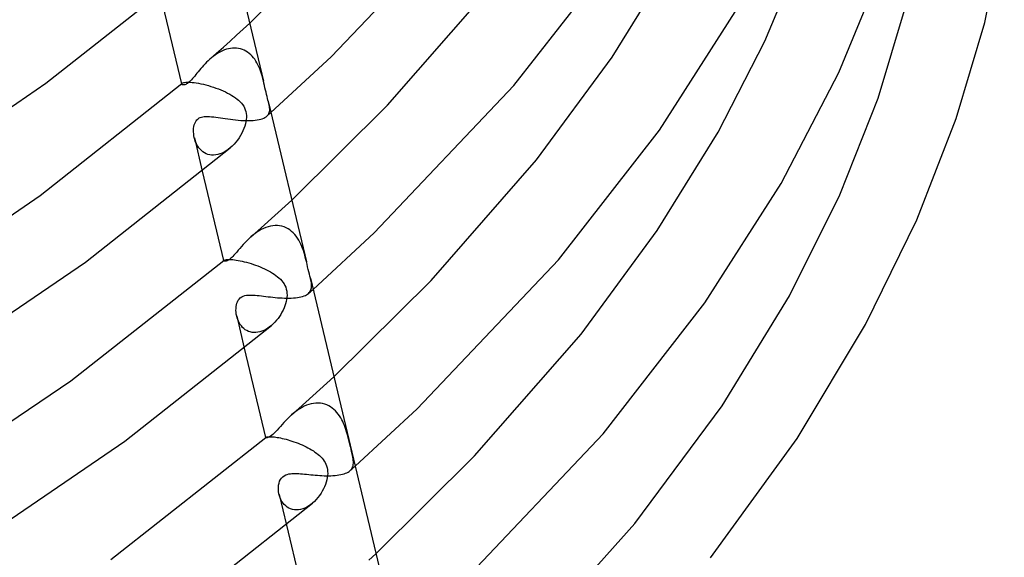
# Model space of a CAD drawing. Header units: millimetres. Extents: x -221 to 221, y -112 to 248.
# Tile 53 of 79: x 165 to 214, y -39 to -12. Entities that reach past the tile are written whole.
import ezdxf

# ---------------------------------------------------------------- set-up
doc = ezdxf.new("R2010")
doc.units = ezdxf.units.MM
doc.layers.add('HIDDEN', color=7, linetype='Continuous')
doc.layers.add('THICK', color=7, linetype='Continuous')

msp = doc.modelspace()

# ---------------------------------------------------------------- linework, layer by layer
at = {"layer": 'HIDDEN'}
for p, q in [((176.404, -12.386), (176.729, -12.087)), ((175.748, -12.982), (176.077, -12.684)), ((176.077, -12.684), (176.404, -12.386)), ((175.416, -13.279), (175.748, -12.982)), ((174.748, -13.872), (175.083, -13.576)), ((175.001, -13.672), (174.913, -13.737)), ((175.091, -13.611), (175.001, -13.672)), ((175.083, -13.576), (175.416, -13.279)), ((175.183, -13.555), (175.091, -13.611)), ((175.278, -13.504), (175.183, -13.555)), ((175.374, -13.457), (175.278, -13.504)), ((175.472, -13.417), (175.374, -13.457)), ((175.572, -13.384), (175.472, -13.417)), ((175.672, -13.357), (175.572, -13.384)), ((175.773, -13.337), (175.672, -13.357)), ((175.874, -13.325), (175.773, -13.337)), ((175.975, -13.322), (175.874, -13.325)), ((176.075, -13.326), (175.975, -13.322)), ((176.174, -13.339), (176.075, -13.326)), ((176.27, -13.361), (176.174, -13.339)), ((176.363, -13.391), (176.27, -13.361)), ((176.454, -13.429), (176.363, -13.391)), ((176.54, -13.474), (176.454, -13.429)), ((176.623, -13.527), (176.54, -13.474)), ((176.702, -13.586), (176.623, -13.527)), ((176.777, -13.652), (176.702, -13.586)), ((176.847, -13.724), (176.777, -13.652)), ((174.43, -14.187), (174.36, -14.265)), ((174.504, -14.108), (174.43, -14.187)), ((174.581, -14.029), (174.504, -14.108)), ((174.661, -13.951), (174.581, -14.029)), ((174.745, -13.875), (174.661, -13.951)), ((174.827, -13.805), (174.745, -13.875)), ((174.913, -13.737), (174.827, -13.805)), ((176.913, -13.801), (176.847, -13.724)), ((176.975, -13.882), (176.913, -13.801)), ((177.033, -13.969), (176.975, -13.882)), ((177.087, -14.059), (177.033, -13.969)), ((177.137, -14.153), (177.087, -14.059)), ((177.183, -14.25), (177.137, -14.153)), ((174.047, -14.643), (173.99, -14.713)), ((174.105, -14.571), (174.047, -14.643)), ((174.166, -14.496), (174.105, -14.571)), ((174.228, -14.42), (174.166, -14.496)), ((174.293, -14.343), (174.228, -14.42)), ((174.36, -14.265), (174.293, -14.343)), ((177.225, -14.35), (177.183, -14.25)), ((177.264, -14.45), (177.225, -14.35)), ((177.299, -14.552), (177.264, -14.45)), ((177.331, -14.654), (177.299, -14.552)), ((177.36, -14.755), (177.331, -14.654)), ((173.333, -15.097), (173.338, -15.117)), ((173.337, -15.109), (173.338, -15.101)), ((173.338, -15.116), (173.337, -15.109)), ((173.338, -15.101), (173.342, -15.094)), ((173.34, -15.123), (173.338, -15.116)), ((173.351, -15.136), (173.34, -15.123)), ((173.342, -15.094), (173.347, -15.086)), ((173.347, -15.086), (173.355, -15.079)), ((173.369, -15.146), (173.351, -15.136)), ((173.393, -15.154), (173.369, -15.146)), ((173.424, -15.157), (173.393, -15.154)), ((173.46, -15.154), (173.424, -15.157)), ((173.501, -15.145), (173.46, -15.154)), ((173.545, -15.129), (173.501, -15.145)), ((173.588, -15.108), (173.545, -15.129)), ((173.629, -15.082), (173.588, -15.108)), ((173.668, -15.054), (173.629, -15.082)), ((173.706, -15.022), (173.668, -15.054)), ((173.746, -14.986), (173.706, -15.022)), ((173.788, -14.944), (173.746, -14.986)), ((173.834, -14.896), (173.788, -14.944)), ((173.883, -14.84), (173.834, -14.896)), ((173.936, -14.779), (173.883, -14.84)), ((173.99, -14.713), (173.936, -14.779)), ((177.387, -14.856), (177.36, -14.755)), ((177.411, -14.955), (177.387, -14.856)), ((177.698, -16.165), (177.682, -16.095)), ((177.616, -16.676), (177.649, -16.646)), ((177.624, -16.664), (177.657, -16.62)), ((177.649, -16.646), (177.683, -16.616)), ((177.657, -16.62), (177.683, -16.573)), ((177.683, -16.573), (177.702, -16.523)), ((177.683, -16.616), (177.717, -16.587)), ((177.71, -16.231), (177.698, -16.165)), ((177.702, -16.523), (177.715, -16.47)), ((177.719, -16.295), (177.71, -16.231)), ((177.715, -16.47), (177.721, -16.415)), ((177.717, -16.587), (177.751, -16.557)), ((177.723, -16.356), (177.719, -16.295)), ((177.721, -16.415), (177.723, -16.356)), ((177.751, -16.557), (177.785, -16.526)), ((173.969, -17.147), (173.994, -17.07)), ((173.994, -17.07), (174.024, -17.001)), ((174.024, -17.001), (174.059, -16.942)), ((174.059, -16.942), (174.098, -16.892)), ((174.098, -16.892), (174.141, -16.849)), ((174.141, -16.849), (174.177, -16.821)), ((174.177, -16.821), (174.217, -16.796)), ((174.217, -16.796), (174.265, -16.773)), ((174.265, -16.773), (174.322, -16.753)), ((174.322, -16.753), (174.389, -16.737)), ((174.389, -16.737), (174.466, -16.726)), ((174.466, -16.726), (174.55, -16.721)), ((174.55, -16.721), (174.64, -16.722)), ((174.64, -16.722), (174.734, -16.726)), ((174.734, -16.726), (174.833, -16.735)), ((174.833, -16.735), (174.936, -16.747)), ((174.936, -16.747), (175.043, -16.76)), ((175.043, -16.76), (175.154, -16.776)), ((175.154, -16.776), (175.27, -16.793)), ((175.27, -16.793), (175.389, -16.811)), ((175.389, -16.811), (175.512, -16.829)), ((175.512, -16.829), (175.637, -16.847)), ((175.637, -16.847), (175.766, -16.864)), ((175.766, -16.864), (175.895, -16.88)), ((175.895, -16.88), (176.025, -16.894)), ((176.025, -16.894), (176.155, -16.906)), ((176.155, -16.906), (176.285, -16.916)), ((176.285, -16.916), (176.413, -16.924)), ((176.413, -16.924), (176.539, -16.928)), ((176.539, -16.928), (176.662, -16.929)), ((176.662, -16.929), (176.78, -16.926)), ((176.78, -16.926), (176.893, -16.92)), ((176.893, -16.92), (177, -16.91)), ((177, -16.91), (177.1, -16.896)), ((177.1, -16.896), (177.193, -16.879)), ((177.193, -16.879), (177.278, -16.858)), ((177.278, -16.858), (177.354, -16.833)), ((177.354, -16.833), (177.423, -16.806)), ((177.423, -16.806), (177.484, -16.775)), ((177.484, -16.775), (177.537, -16.741)), ((177.537, -16.741), (177.583, -16.705)), ((177.582, -16.706), (177.616, -16.676)), ((177.583, -16.705), (177.624, -16.664)), ((173.933, -17.403), (173.939, -17.314)), ((173.934, -17.494), (173.933, -17.403)), ((173.94, -17.586), (173.934, -17.494)), ((173.939, -17.314), (173.951, -17.228)), ((173.952, -17.68), (173.94, -17.586)), ((173.951, -17.228), (173.969, -17.147)), ((173.97, -17.775), (173.952, -17.68)), ((173.993, -17.864), (173.97, -17.775)), ((173.974, -17.791), (174.368, -19.448)), ((174.022, -17.953), (173.993, -17.864)), ((174.057, -18.04), (174.022, -17.953)), ((174.098, -18.125), (174.057, -18.04)), ((174.146, -18.206), (174.098, -18.125)), ((174.199, -18.283), (174.146, -18.206)), ((174.258, -18.355), (174.199, -18.283)), ((174.324, -18.42), (174.258, -18.355)), ((174.395, -18.479), (174.324, -18.42)), ((174.473, -18.531), (174.395, -18.479)), ((174.555, -18.573), (174.473, -18.531)), ((174.643, -18.607), (174.555, -18.573)), ((175.249, -18.586), (175.143, -18.617)), ((175.355, -18.544), (175.249, -18.586)), ((175.459, -18.493), (175.355, -18.544)), ((175.561, -18.432), (175.459, -18.493)), ((175.662, -18.363), (175.561, -18.432)), ((175.759, -18.285), (175.662, -18.363)), ((174.737, -18.631), (174.643, -18.607)), ((174.834, -18.644), (174.737, -18.631)), ((174.934, -18.646), (174.834, -18.644)), ((175.038, -18.637), (174.934, -18.646)), ((175.143, -18.617), (175.038, -18.637)), ((178.485, -21.185), (178.82, -20.877)), ((177.809, -21.799), (178.148, -21.492)), ((178.148, -21.492), (178.485, -21.185)), ((177.468, -22.105), (177.809, -21.799)), ((176.78, -22.715), (177.125, -22.41)), ((177.083, -22.479), (176.979, -22.553)), ((177.19, -22.41), (177.083, -22.479)), ((177.125, -22.41), (177.468, -22.105)), ((177.299, -22.348), (177.19, -22.41)), ((177.411, -22.293), (177.299, -22.348)), ((177.524, -22.246), (177.411, -22.293)), ((177.639, -22.206), (177.524, -22.246)), ((177.756, -22.176), (177.639, -22.206)), ((177.872, -22.156), (177.756, -22.176)), ((177.988, -22.146), (177.872, -22.156)), ((178.104, -22.147), (177.988, -22.146)), ((178.216, -22.159), (178.104, -22.147)), ((178.326, -22.181), (178.216, -22.159)), ((178.432, -22.213), (178.326, -22.181)), ((178.534, -22.255), (178.432, -22.213)), ((178.631, -22.307), (178.534, -22.255)), ((178.723, -22.367), (178.631, -22.307)), ((178.81, -22.436), (178.723, -22.367)), ((178.891, -22.511), (178.81, -22.436)), ((178.967, -22.593), (178.891, -22.511)), ((176.489, -22.998), (176.4, -23.095)), ((176.582, -22.901), (176.489, -22.998)), ((176.679, -22.807), (176.582, -22.901)), ((176.78, -22.715), (176.679, -22.807)), ((176.878, -22.632), (176.78, -22.715)), ((176.979, -22.553), (176.878, -22.632)), ((179.038, -22.68), (178.967, -22.593)), ((179.103, -22.774), (179.038, -22.68)), ((179.164, -22.871), (179.103, -22.774)), ((179.219, -22.972), (179.164, -22.871)), ((179.27, -23.075), (179.219, -22.972)), ((176.08, -23.464), (176.009, -23.546)), ((176.154, -23.377), (176.08, -23.464)), ((176.232, -23.286), (176.154, -23.377)), ((176.314, -23.191), (176.232, -23.286)), ((176.4, -23.095), (176.314, -23.191)), ((179.316, -23.18), (179.27, -23.075)), ((179.358, -23.287), (179.316, -23.18)), ((179.396, -23.393), (179.358, -23.287)), ((179.43, -23.5), (179.396, -23.393)), ((179.462, -23.607), (179.43, -23.5)), ((175.424, -23.889), (175.427, -23.9)), ((175.427, -23.892), (175.429, -23.887)), ((175.427, -23.896), (175.427, -23.892)), ((175.427, -23.9), (175.427, -23.896)), ((175.429, -23.904), (175.427, -23.9)), ((175.429, -23.887), (175.433, -23.882)), ((175.437, -23.913), (175.429, -23.904)), ((175.433, -23.882), (175.437, -23.878)), ((175.452, -23.919), (175.437, -23.913)), ((175.472, -23.923), (175.452, -23.919)), ((175.497, -23.923), (175.472, -23.923)), ((175.527, -23.919), (175.497, -23.923)), ((175.562, -23.911), (175.527, -23.919)), ((175.6, -23.897), (175.562, -23.911)), ((175.639, -23.878), (175.6, -23.897)), ((175.678, -23.855), (175.639, -23.878)), ((175.716, -23.829), (175.678, -23.855)), ((175.752, -23.802), (175.716, -23.829)), ((175.788, -23.773), (175.752, -23.802)), ((175.834, -23.73), (175.788, -23.773)), ((175.886, -23.679), (175.834, -23.73)), ((175.944, -23.618), (175.886, -23.679)), ((176.009, -23.546), (175.944, -23.618)), ((179.492, -23.716), (179.462, -23.607)), ((179.52, -23.827), (179.492, -23.716)), ((179.547, -23.938), (179.52, -23.827)), ((179.744, -24.764), (179.743, -24.759)), ((179.745, -24.769), (179.744, -24.764)), ((179.746, -24.774), (179.745, -24.769)), ((179.748, -24.779), (179.746, -24.774)), ((179.749, -24.785), (179.748, -24.779)), ((179.75, -24.79), (179.749, -24.785)), ((179.766, -24.863), (179.75, -24.79)), ((179.78, -24.933), (179.766, -24.863)), ((179.792, -25), (179.78, -24.933)), ((179.688, -25.484), (179.725, -25.451)), ((179.69, -25.477), (179.724, -25.435)), ((179.724, -25.435), (179.751, -25.39)), ((179.725, -25.451), (179.763, -25.417)), ((179.751, -25.39), (179.772, -25.343)), ((179.763, -25.417), (179.801, -25.384)), ((179.772, -25.343), (179.788, -25.292)), ((179.788, -25.292), (179.798, -25.239)), ((179.799, -25.064), (179.792, -25)), ((179.798, -25.239), (179.803, -25.183)), ((179.803, -25.125), (179.799, -25.064)), ((179.801, -25.384), (179.838, -25.351)), ((179.803, -25.183), (179.803, -25.125)), ((179.838, -25.351), (179.876, -25.317)), ((176.09, -26.008), (176.12, -25.931)), ((176.12, -25.931), (176.158, -25.86)), ((176.158, -25.86), (176.203, -25.798)), ((176.203, -25.798), (176.256, -25.744)), ((176.256, -25.744), (176.329, -25.692)), ((176.329, -25.692), (176.408, -25.654)), ((176.408, -25.654), (176.489, -25.629)), ((176.489, -25.629), (176.57, -25.613)), ((176.57, -25.613), (176.648, -25.605)), ((176.648, -25.605), (176.73, -25.601)), ((176.73, -25.601), (176.816, -25.601)), ((176.816, -25.601), (176.907, -25.605)), ((176.907, -25.605), (177.003, -25.611)), ((177.003, -25.611), (177.102, -25.62)), ((177.102, -25.62), (177.204, -25.631)), ((177.204, -25.631), (177.31, -25.643)), ((177.31, -25.643), (177.419, -25.656)), ((177.419, -25.656), (177.529, -25.669)), ((177.529, -25.669), (177.642, -25.683)), ((177.642, -25.683), (177.756, -25.696)), ((177.756, -25.696), (177.871, -25.709)), ((177.871, -25.709), (177.988, -25.721)), ((177.988, -25.721), (178.105, -25.731)), ((178.105, -25.731), (178.222, -25.74)), ((178.222, -25.74), (178.339, -25.747)), ((178.339, -25.747), (178.455, -25.752)), ((178.455, -25.752), (178.57, -25.755)), ((178.57, -25.755), (178.683, -25.755)), ((178.683, -25.755), (178.793, -25.752)), ((178.793, -25.752), (178.899, -25.747)), ((178.899, -25.747), (179.002, -25.738)), ((179.002, -25.738), (179.099, -25.726)), ((179.099, -25.726), (179.191, -25.71)), ((179.191, -25.71), (179.277, -25.692)), ((179.277, -25.692), (179.356, -25.67)), ((179.356, -25.67), (179.428, -25.645)), ((179.428, -25.645), (179.494, -25.617)), ((179.494, -25.617), (179.553, -25.587)), ((179.553, -25.587), (179.605, -25.553)), ((179.605, -25.553), (179.65, -25.517)), ((179.65, -25.517), (179.69, -25.477)), ((179.65, -25.517), (179.688, -25.484)), ((176.044, -26.361), (176.045, -26.269)), ((176.049, -26.454), (176.044, -26.361)), ((176.045, -26.269), (176.053, -26.178)), ((176.053, -26.178), (176.068, -26.091)), ((176.068, -26.091), (176.09, -26.008)), ((176.061, -26.548), (176.049, -26.454)), ((176.079, -26.643), (176.061, -26.548)), ((176.103, -26.731), (176.079, -26.643)), ((176.082, -26.652), (176.459, -28.241)), ((176.132, -26.818), (176.103, -26.731)), ((176.168, -26.904), (176.132, -26.818)), ((176.21, -26.986), (176.168, -26.904)), ((176.258, -27.065), (176.21, -26.986)), ((176.312, -27.138), (176.258, -27.065)), ((176.371, -27.206), (176.312, -27.138)), ((176.437, -27.268), (176.371, -27.206)), ((176.508, -27.322), (176.437, -27.268)), ((176.585, -27.369), (176.508, -27.322)), ((176.667, -27.407), (176.585, -27.369)), ((176.753, -27.436), (176.667, -27.407)), ((177.331, -27.4), (177.232, -27.431)), ((177.43, -27.359), (177.331, -27.4)), ((177.527, -27.31), (177.43, -27.359)), ((177.623, -27.252), (177.527, -27.31)), ((177.715, -27.187), (177.623, -27.252)), ((177.805, -27.115), (177.715, -27.187)), ((176.843, -27.456), (176.753, -27.436)), ((176.937, -27.465), (176.843, -27.456)), ((177.034, -27.464), (176.937, -27.465)), ((177.133, -27.453), (177.034, -27.464)), ((177.232, -27.431), (177.133, -27.453)), ((180.566, -29.985), (180.91, -29.668)), ((179.87, -30.617), (180.219, -30.301)), ((180.219, -30.301), (180.566, -29.985)), ((179.519, -30.932), (179.87, -30.617)), ((178.809, -31.56), (179.165, -31.246)), ((179.111, -31.323), (179.007, -31.399)), ((179.219, -31.253), (179.111, -31.323)), ((179.165, -31.246), (179.519, -30.932)), ((179.328, -31.189), (179.219, -31.253)), ((179.44, -31.132), (179.328, -31.189)), ((179.554, -31.082), (179.44, -31.132)), ((179.669, -31.041), (179.554, -31.082)), ((179.785, -31.009), (179.669, -31.041)), ((179.901, -30.986), (179.785, -31.009)), ((180.016, -30.973), (179.901, -30.986)), ((180.131, -30.97), (180.016, -30.973)), ((180.243, -30.977), (180.131, -30.97)), ((180.352, -30.994), (180.243, -30.977)), ((180.457, -31.021), (180.352, -30.994)), ((180.558, -31.058), (180.457, -31.021)), ((180.655, -31.103), (180.558, -31.058)), ((180.747, -31.156), (180.655, -31.103)), ((180.833, -31.217), (180.747, -31.156)), ((180.915, -31.285), (180.833, -31.217)), ((180.992, -31.358), (180.915, -31.285)), ((178.606, -31.751), (178.512, -31.847)), ((178.705, -31.656), (178.606, -31.751)), ((178.808, -31.562), (178.705, -31.656)), ((178.905, -31.479), (178.808, -31.562)), ((179.007, -31.399), (178.905, -31.479)), ((181.064, -31.438), (180.992, -31.358)), ((181.131, -31.522), (181.064, -31.438)), ((181.193, -31.61), (181.131, -31.522)), ((181.25, -31.701), (181.193, -31.61)), ((181.303, -31.796), (181.25, -31.701)), ((181.352, -31.892), (181.303, -31.796)), ((178.089, -32.313), (178.012, -32.394)), ((178.169, -32.225), (178.089, -32.313)), ((178.251, -32.133), (178.169, -32.225)), ((178.336, -32.038), (178.251, -32.133)), ((178.423, -31.942), (178.336, -32.038)), ((178.512, -31.847), (178.423, -31.942)), ((181.397, -31.99), (181.352, -31.892)), ((181.438, -32.09), (181.397, -31.99)), ((181.476, -32.191), (181.438, -32.09)), ((181.511, -32.292), (181.476, -32.191)), ((181.544, -32.395), (181.511, -32.292)), ((177.515, -32.681), (177.517, -32.686)), ((177.516, -32.684), (177.517, -32.682)), ((177.516, -32.685), (177.516, -32.684)), ((177.52, -32.69), (177.516, -32.685)), ((177.517, -32.68), (177.518, -32.679)), ((177.517, -32.682), (177.517, -32.68)), ((177.518, -32.679), (177.52, -32.677)), ((177.52, -32.677), (177.522, -32.675)), ((177.527, -32.694), (177.52, -32.69)), ((177.539, -32.697), (177.527, -32.694)), ((177.554, -32.697), (177.539, -32.697)), ((177.573, -32.696), (177.554, -32.697)), ((177.595, -32.692), (177.573, -32.696)), ((177.62, -32.685), (177.595, -32.692)), ((177.652, -32.674), (177.62, -32.685)), ((177.693, -32.655), (177.652, -32.674)), ((177.743, -32.626), (177.693, -32.655)), ((177.804, -32.584), (177.743, -32.626)), ((177.87, -32.53), (177.804, -32.584)), ((177.939, -32.467), (177.87, -32.53)), ((178.012, -32.394), (177.939, -32.467)), ((181.574, -32.497), (181.544, -32.395)), ((181.603, -32.6), (181.574, -32.497)), ((181.63, -32.701), (181.603, -32.6)), ((181.655, -32.802), (181.63, -32.701)), ((181.679, -32.901), (181.655, -32.802)), ((181.702, -32.998), (181.679, -32.901)), ((181.725, -33.093), (181.702, -32.998)), ((181.747, -33.185), (181.725, -33.093)), ((181.768, -33.273), (181.747, -33.185)), ((181.788, -33.357), (181.768, -33.273)), ((181.806, -33.437), (181.788, -33.357)), ((181.824, -33.512), (181.806, -33.437)), ((181.839, -33.583), (181.824, -33.512)), ((181.855, -33.665), (181.839, -33.583)), ((181.868, -33.744), (181.855, -33.665)), ((181.878, -33.818), (181.868, -33.744)), ((181.759, -34.292), (181.801, -34.255)), ((181.762, -34.284), (181.799, -34.238)), ((181.799, -34.238), (181.828, -34.188)), ((181.801, -34.255), (181.842, -34.219)), ((181.828, -34.188), (181.851, -34.135)), ((181.842, -34.219), (181.884, -34.182)), ((181.851, -34.135), (181.868, -34.079)), ((181.868, -34.079), (181.878, -34.019)), ((181.883, -33.889), (181.878, -33.818)), ((181.878, -34.019), (181.883, -33.956)), ((181.883, -33.956), (181.883, -33.889)), ((181.884, -34.182), (181.925, -34.145)), ((181.925, -34.145), (181.966, -34.108)), ((178.255, -34.774), (178.306, -34.697)), ((178.306, -34.697), (178.37, -34.631)), ((178.37, -34.631), (178.44, -34.58)), ((178.44, -34.58), (178.516, -34.541)), ((178.516, -34.541), (178.594, -34.514)), ((178.594, -34.514), (178.672, -34.496)), ((178.672, -34.496), (178.747, -34.484)), ((178.747, -34.484), (178.822, -34.477)), ((178.822, -34.477), (178.902, -34.474)), ((178.902, -34.474), (178.985, -34.474)), ((178.985, -34.474), (179.073, -34.476)), ((179.073, -34.476), (179.163, -34.48)), ((179.163, -34.48), (179.258, -34.487)), ((179.258, -34.487), (179.355, -34.495)), ((179.355, -34.495), (179.456, -34.504)), ((179.456, -34.504), (179.558, -34.513)), ((179.558, -34.513), (179.663, -34.523)), ((179.663, -34.523), (179.769, -34.534)), ((179.769, -34.534), (179.877, -34.544)), ((179.877, -34.544), (179.987, -34.553)), ((179.987, -34.553), (180.097, -34.562)), ((180.097, -34.562), (180.208, -34.569)), ((180.208, -34.569), (180.319, -34.575)), ((180.319, -34.575), (180.431, -34.58)), ((180.431, -34.58), (180.541, -34.583)), ((180.541, -34.583), (180.651, -34.583)), ((180.651, -34.583), (180.759, -34.581)), ((180.759, -34.581), (180.865, -34.577)), ((180.865, -34.577), (180.968, -34.57)), ((180.968, -34.57), (181.068, -34.559)), ((181.068, -34.559), (181.164, -34.546)), ((181.164, -34.546), (181.254, -34.53)), ((181.254, -34.53), (181.34, -34.51)), ((181.34, -34.51), (181.419, -34.487)), ((181.419, -34.487), (181.492, -34.461)), ((181.492, -34.461), (181.558, -34.432)), ((181.558, -34.432), (181.618, -34.4)), ((181.618, -34.4), (181.672, -34.365)), ((181.672, -34.365), (181.719, -34.328)), ((181.718, -34.329), (181.759, -34.292)), ((181.719, -34.328), (181.762, -34.284)), ((178.154, -35.159), (178.164, -35.055)), ((178.154, -35.266), (178.154, -35.159)), ((178.164, -35.055), (178.184, -34.954)), ((178.184, -34.954), (178.214, -34.86)), ((178.214, -34.86), (178.255, -34.774)), ((178.164, -35.374), (178.154, -35.266)), ((178.182, -35.481), (178.164, -35.374)), ((178.207, -35.581), (178.182, -35.481)), ((178.189, -35.511), (178.551, -37.034)), ((178.24, -35.678), (178.207, -35.581)), ((178.281, -35.771), (178.24, -35.678)), ((178.329, -35.859), (178.281, -35.771)), ((178.385, -35.942), (178.329, -35.859)), ((178.447, -36.017), (178.385, -35.942)), ((178.516, -36.085), (178.447, -36.017)), ((178.592, -36.144), (178.516, -36.085)), ((178.674, -36.194), (178.592, -36.144)), ((178.762, -36.233), (178.674, -36.194)), ((179.362, -36.231), (179.259, -36.26)), ((179.465, -36.191), (179.362, -36.231)), ((179.567, -36.142), (179.465, -36.191)), ((179.665, -36.084), (179.567, -36.142)), ((179.761, -36.017), (179.665, -36.084)), ((179.854, -35.943), (179.761, -36.017)), ((178.855, -36.262), (178.762, -36.233)), ((178.952, -36.279), (178.855, -36.262)), ((179.052, -36.285), (178.952, -36.279)), ((179.155, -36.278), (179.052, -36.285)), ((179.259, -36.26), (179.155, -36.278)), ((182.646, -38.785), (183.001, -38.458))]:
    msp.add_line(p, q, dxfattribs=at)
at = {"layer": 'THICK'}
for p, q in [((180.773, -13.765), (187.652, -6.532)), ((175.612, -7.391), (177.413, -14.963)), ((176.729, -12.087), (181.425, -7.435)), ((213.274, -12.048), (214.25, -7.362)), ((189.868, -15.187), (194.844, -8.81)), ((202.345, -12.975), (204.158, -8.662)), ((194.745, -13.777), (197.737, -8.935)), ((206.029, -14.539), (208.186, -9.296)), ((166.596, -15.066), (173.713, -9.455)), ((183.586, -16.155), (188.783, -10.22)), ((172.277, -10.655), (173.333, -15.097)), ((197.104, -17.402), (200.862, -11.529)), ((207.974, -15.821), (209.342, -11.279)), ((211.858, -16.827), (213.274, -12.048)), ((200.016, -17.498), (202.345, -12.975)), ((177.785, -16.526), (180.773, -13.765)), ((190.992, -18.883), (194.745, -13.777)), ((203.159, -20.06), (206.029, -14.539)), ((158.358, -20.689), (166.596, -15.066)), ((166.301, -20.657), (173.355, -15.078)), ((173.355, -15.078), (173.376, -15.064)), ((173.376, -15.064), (173.406, -15.051)), ((173.406, -15.051), (173.444, -15.04)), ((173.444, -15.04), (173.491, -15.031)), ((173.491, -15.031), (173.548, -15.024)), ((173.548, -15.024), (173.613, -15.02)), ((173.613, -15.02), (173.688, -15.019)), ((173.688, -15.019), (173.773, -15.022)), ((173.773, -15.022), (173.865, -15.029)), ((173.865, -15.029), (173.965, -15.039)), ((173.965, -15.039), (174.072, -15.054)), ((174.072, -15.054), (174.185, -15.074)), ((174.185, -15.074), (174.303, -15.097)), ((174.303, -15.097), (174.424, -15.124)), ((174.424, -15.124), (174.547, -15.154)), ((174.547, -15.154), (174.672, -15.189)), ((177.437, -15.068), (177.411, -14.955)), ((177.462, -15.182), (177.437, -15.068)), ((174.672, -15.189), (174.797, -15.226)), ((174.797, -15.226), (174.921, -15.266)), ((174.921, -15.266), (175.045, -15.309)), ((175.045, -15.309), (175.168, -15.355)), ((175.168, -15.355), (175.288, -15.403)), ((175.288, -15.403), (175.406, -15.454)), ((175.406, -15.454), (175.519, -15.506)), ((175.519, -15.506), (175.629, -15.56)), ((175.629, -15.56), (175.733, -15.616)), ((175.733, -15.616), (175.833, -15.673)), ((177.487, -15.296), (177.462, -15.182)), ((177.512, -15.409), (177.487, -15.296)), ((177.537, -15.52), (177.512, -15.409)), ((177.562, -15.628), (177.537, -15.52)), ((177.588, -15.73), (177.562, -15.628)), ((182.911, -22.509), (189.868, -15.187)), ((175.833, -15.673), (175.927, -15.732)), ((175.927, -15.732), (176.015, -15.792)), ((176.015, -15.792), (176.098, -15.855)), ((176.098, -15.855), (176.177, -15.92)), ((176.177, -15.92), (176.249, -15.989)), ((176.249, -15.989), (176.316, -16.06)), ((176.316, -16.06), (176.376, -16.136)), ((176.376, -16.136), (176.428, -16.214)), ((177.613, -15.827), (177.588, -15.73)), ((177.636, -15.916), (177.613, -15.827)), ((177.658, -15.999), (177.636, -15.916)), ((177.662, -16.016), (177.658, -15.999)), ((177.667, -16.032), (177.662, -16.016)), ((177.671, -16.048), (177.667, -16.032)), ((177.675, -16.064), (177.671, -16.048)), ((177.678, -16.079), (177.675, -16.064)), ((177.682, -16.095), (177.678, -16.079)), ((177.682, -16.093), (179.549, -23.945)), ((178.82, -20.877), (183.586, -16.155)), ((206.071, -20.622), (207.974, -15.821)), ((176.428, -16.214), (176.473, -16.297)), ((176.473, -16.297), (176.509, -16.385)), ((176.509, -16.385), (176.536, -16.477)), ((176.536, -16.477), (176.554, -16.573)), ((176.554, -16.573), (176.563, -16.67)), ((176.515, -17.085), (176.481, -17.202)), ((176.541, -16.967), (176.515, -17.085)), ((176.556, -16.868), (176.541, -16.967)), ((176.563, -16.769), (176.556, -16.868)), ((176.563, -16.67), (176.563, -16.769)), ((209.899, -21.856), (211.858, -16.827)), ((176.332, -17.555), (176.267, -17.672)), ((176.389, -17.437), (176.332, -17.555)), ((176.439, -17.319), (176.389, -17.437)), ((176.481, -17.202), (176.439, -17.319)), ((192.086, -23.842), (197.104, -17.402)), ((196.992, -22.389), (200.016, -17.498)), ((175.947, -18.104), (175.855, -18.198)), ((176.035, -18.003), (175.947, -18.104)), ((176.118, -17.897), (176.035, -18.003)), ((176.196, -17.786), (176.118, -17.897)), ((176.267, -17.672), (176.196, -17.786)), ((168.559, -23.962), (175.757, -18.286)), ((175.855, -18.198), (175.759, -18.285)), ((185.749, -24.873), (190.992, -18.883)), ((174.368, -19.448), (175.424, -23.889)), ((199.366, -25.993), (203.159, -20.06)), ((158.079, -26.275), (166.301, -20.657)), ((203.57, -25.636), (206.071, -20.622)), ((207.352, -27.058), (209.899, -21.856)), ((179.876, -25.317), (182.911, -22.509)), ((193.202, -27.546), (196.992, -22.389)), ((160.225, -29.651), (168.559, -23.962)), ((167.84, -29.863), (175.438, -23.878)), ((175.437, -23.878), (175.452, -23.868)), ((175.452, -23.868), (175.472, -23.859)), ((175.472, -23.859), (175.499, -23.851)), ((175.499, -23.851), (175.533, -23.843)), ((175.533, -23.843), (175.574, -23.838)), ((175.574, -23.838), (175.621, -23.834)), ((175.621, -23.834), (175.676, -23.832)), ((175.676, -23.832), (175.737, -23.832)), ((175.737, -23.832), (175.806, -23.835)), ((175.806, -23.835), (175.882, -23.841)), ((175.882, -23.841), (175.965, -23.849)), ((175.965, -23.849), (176.054, -23.861)), ((176.054, -23.861), (176.148, -23.877)), ((176.148, -23.877), (176.248, -23.896)), ((176.248, -23.896), (176.352, -23.918)), ((176.352, -23.918), (176.459, -23.943)), ((176.459, -23.943), (176.569, -23.971)), ((176.569, -23.971), (176.681, -24.003)), ((179.578, -24.069), (179.547, -23.938)), ((185.051, -31.252), (192.086, -23.842)), ((176.681, -24.003), (176.794, -24.037)), ((176.794, -24.037), (176.907, -24.074)), ((176.907, -24.074), (177.02, -24.114)), ((177.02, -24.114), (177.132, -24.156)), ((177.132, -24.156), (177.243, -24.2)), ((177.243, -24.2), (177.353, -24.247)), ((177.353, -24.247), (177.461, -24.296)), ((177.461, -24.296), (177.566, -24.347)), ((177.566, -24.347), (177.667, -24.399)), ((177.667, -24.399), (177.765, -24.454)), ((177.765, -24.454), (177.858, -24.51)), ((179.608, -24.197), (179.578, -24.069)), ((179.637, -24.323), (179.608, -24.197)), ((179.666, -24.443), (179.637, -24.323)), ((179.693, -24.556), (179.666, -24.443)), ((177.858, -24.51), (177.946, -24.568)), ((177.946, -24.568), (178.03, -24.627)), ((178.03, -24.627), (178.109, -24.688)), ((178.109, -24.688), (178.183, -24.751)), ((178.183, -24.751), (178.253, -24.818)), ((178.253, -24.818), (178.318, -24.889)), ((178.318, -24.889), (178.378, -24.964)), ((178.378, -24.964), (178.432, -25.043)), ((179.719, -24.662), (179.693, -24.556)), ((179.743, -24.759), (179.719, -24.662)), ((179.742, -24.757), (185.64, -49.553)), ((180.91, -29.668), (185.749, -24.873)), ((178.432, -25.043), (178.479, -25.128)), ((178.479, -25.128), (178.517, -25.217)), ((178.517, -25.217), (178.547, -25.31)), ((178.547, -25.31), (178.568, -25.408)), ((178.568, -25.408), (178.58, -25.509)), ((178.541, -25.924), (178.512, -26.03)), ((178.562, -25.819), (178.541, -25.924)), ((178.576, -25.715), (178.562, -25.819)), ((178.582, -25.612), (178.576, -25.715)), ((178.58, -25.509), (178.582, -25.612)), ((200.217, -31.116), (203.57, -25.636)), ((178.387, -26.351), (178.332, -26.457)), ((178.435, -26.244), (178.387, -26.351)), ((178.477, -26.137), (178.435, -26.244)), ((178.512, -26.03), (178.477, -26.137)), ((194.304, -32.495), (199.366, -25.993)), ((178.06, -26.857), (177.98, -26.948)), ((178.136, -26.761), (178.06, -26.857)), ((178.207, -26.662), (178.136, -26.761)), ((178.272, -26.561), (178.207, -26.662)), ((178.332, -26.457), (178.272, -26.561)), ((170.52, -32.859), (177.803, -27.117)), ((177.895, -27.034), (177.805, -27.115)), ((177.98, -26.948), (177.895, -27.034)), ((203.951, -32.726), (207.352, -27.058)), ((187.912, -33.591), (193.202, -27.546)), ((176.459, -28.241), (177.515, -32.681)), ((158.918, -35.884), (167.84, -29.863)), ((181.966, -34.108), (185.051, -31.252)), ((195.882, -36.962), (200.217, -31.116)), ((169.818, -38.748), (177.522, -32.675)), ((177.522, -32.675), (177.531, -32.669)), ((177.531, -32.669), (177.544, -32.664)), ((177.544, -32.664), (177.562, -32.658)), ((177.562, -32.658), (177.585, -32.653)), ((177.585, -32.653), (177.613, -32.649)), ((177.613, -32.649), (177.645, -32.645)), ((177.645, -32.645), (177.683, -32.643)), ((177.683, -32.643), (177.727, -32.642)), ((177.727, -32.642), (177.775, -32.643)), ((177.775, -32.643), (177.829, -32.646)), ((177.829, -32.646), (177.888, -32.65)), ((177.888, -32.65), (177.952, -32.656)), ((177.952, -32.656), (178.022, -32.665)), ((178.022, -32.665), (178.097, -32.676)), ((178.097, -32.676), (178.176, -32.69)), ((178.176, -32.69), (178.26, -32.706)), ((178.26, -32.706), (178.348, -32.725)), ((178.348, -32.725), (178.439, -32.747)), ((178.439, -32.747), (178.534, -32.771)), ((178.534, -32.771), (178.631, -32.798)), ((178.631, -32.798), (178.729, -32.827)), ((187.192, -39.993), (194.304, -32.495)), ((199.644, -38.665), (203.951, -32.726)), ((162.092, -38.612), (170.52, -32.859)), ((178.729, -32.827), (178.829, -32.859)), ((178.829, -32.859), (178.929, -32.893)), ((178.929, -32.893), (179.03, -32.929)), ((179.03, -32.929), (179.131, -32.967)), ((179.131, -32.967), (179.232, -33.008)), ((179.232, -33.008), (179.331, -33.05)), ((179.331, -33.05), (179.429, -33.095)), ((179.429, -33.095), (179.526, -33.142)), ((179.526, -33.142), (179.621, -33.191)), ((179.621, -33.191), (179.714, -33.242)), ((179.714, -33.242), (179.804, -33.294)), ((179.804, -33.294), (179.891, -33.348)), ((179.891, -33.348), (179.973, -33.404)), ((179.973, -33.404), (180.052, -33.462)), ((180.052, -33.462), (180.127, -33.522)), ((180.127, -33.522), (180.197, -33.584)), ((180.197, -33.584), (180.263, -33.647)), ((180.263, -33.647), (180.323, -33.713)), ((180.323, -33.713), (180.379, -33.782)), ((180.379, -33.782), (180.43, -33.854)), ((183.001, -38.458), (187.912, -33.591)), ((180.43, -33.854), (180.475, -33.931)), ((180.475, -33.931), (180.515, -34.012)), ((180.515, -34.012), (180.548, -34.097)), ((180.548, -34.097), (180.573, -34.185)), ((180.573, -34.185), (180.591, -34.278)), ((180.586, -34.667), (180.563, -34.784)), ((180.598, -34.568), (180.586, -34.667)), ((180.591, -34.278), (180.601, -34.373)), ((180.604, -34.47), (180.598, -34.568)), ((180.601, -34.373), (180.604, -34.47)), ((180.397, -35.238), (180.338, -35.348)), ((180.449, -35.127), (180.397, -35.238)), ((180.494, -35.015), (180.449, -35.127)), ((180.532, -34.901), (180.494, -35.015)), ((180.563, -34.784), (180.532, -34.901)), ((180.122, -35.665), (180.038, -35.764)), ((180.201, -35.563), (180.122, -35.665)), ((180.273, -35.457), (180.201, -35.563)), ((180.338, -35.348), (180.273, -35.457)), ((172.485, -41.753), (179.849, -35.947)), ((179.948, -35.857), (179.854, -35.943)), ((180.038, -35.764), (179.948, -35.857)), ((178.551, -37.034), (179.606, -41.472)), ((189.528, -44.008), (195.882, -36.962))]:
    msp.add_line(p, q, dxfattribs=at)

doc.saveas('drawing.dxf')
